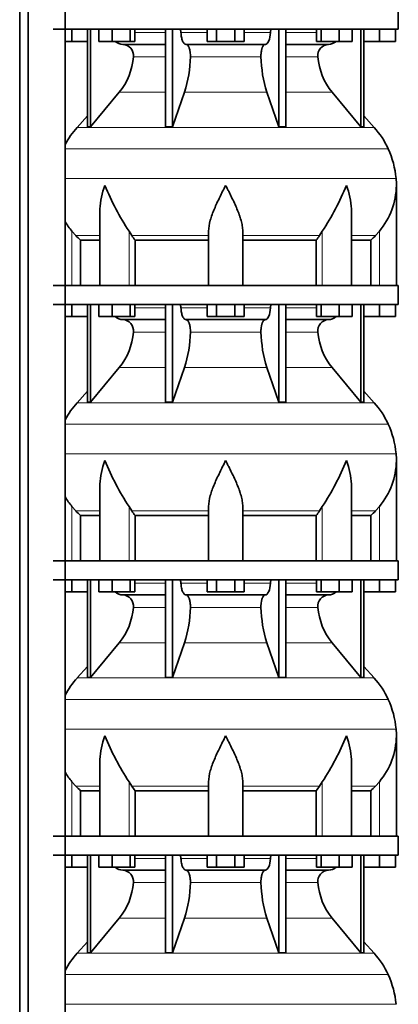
# Model space of a CAD drawing. Header units: millimetres. Extents: x 166 to 773, y -2192 to 1796.
# Tile 15 of 20: x 507 to 707, y 159 to 677. Entities that reach past the tile are written whole.
import ezdxf

# ---------------------------------------------------------------- set-up
doc = ezdxf.new("R2010")
doc.units = ezdxf.units.MM
doc.layers.add('LOW_134-10', color=7, linetype='Continuous')
doc.layers.add('VSI134_DIFFUSORE', color=7, linetype='Continuous')

# ---------------------------------------------------------------- blocks, each defined once
blk = doc.blocks.new('SE3')
at = {"layer": 'LOW_134-10', "color": 7, "linetype": 'Continuous', "lineweight": 35}
for p, q in [((507.09, -184.32), (507.09, 1282.18)), ((511.64, -184.32), (511.64, 1282.18)), ((531.03, 1282.18), (531.03, -184.32)), ((531.1, 672.18), (531.1, 537.18)), ((531.1, 527.18), (531.1, 392.18)), ((531.1, 382.18), (531.1, 247.18)), ((531.1, 237.18), (531.1, 102.18))]:
    blk.add_line(p, q, dxfattribs=at)
at = {"layer": 'VSI134_DIFFUSORE', "color": 7, "linetype": 'Continuous', "lineweight": 35}
for p, q in [((706.66, 672.18), (706.66, 682.18)), ((524.66, 672.18), (706.66, 672.18)), ((534.66, 665.78), (534.66, 672.18)), ((542.83, 672.18), (542.83, 620.73)), ((544.36, 672.18), (544.36, 620.73)), ((548.9, 665.78), (548.9, 672.18)), ((555.84, 665.78), (555.84, 672.18)), ((565.32, 665.78), (565.32, 672.18)), ((567.87, 665.78), (567.87, 672.18)), ((583.96, 672.18), (583.96, 620.73)), ((587.66, 672.18), (587.66, 620.73)), ((605.85, 665.78), (605.85, 672.18)), ((610.75, 665.78), (610.75, 672.18)), ((620.57, 665.78), (620.57, 672.18)), ((625.48, 665.78), (625.48, 672.18)), ((643.66, 672.18), (643.66, 620.73)), ((647.36, 672.18), (647.36, 620.73)), ((663.46, 665.78), (663.46, 672.18)), ((666, 665.78), (666, 672.18)), ((675.48, 665.78), (675.48, 672.18)), ((682.42, 665.78), (682.42, 672.18)), ((686.96, 672.18), (686.96, 620.73)), ((688.49, 672.18), (688.49, 620.73)), ((696.66, 665.78), (696.66, 672.18)), ((705.16, 665.78), (705.16, 672.18)), ((534.66, 665.78), (531.1, 665.78)), ((542.83, 665.78), (534.66, 665.78)), ((555.84, 665.78), (548.9, 665.78)), ((565.32, 665.78), (555.84, 665.78)), ((561.49, 664.18), (583.96, 664.18)), ((567.87, 665.78), (565.32, 665.78)), ((594.75, 664.18), (636.57, 664.18)), ((610.75, 665.78), (605.85, 665.78)), ((620.57, 665.78), (610.75, 665.78)), ((625.48, 665.78), (620.57, 665.78)), ((647.36, 664.18), (669.83, 664.18)), ((666, 665.78), (663.46, 665.78)), ((675.48, 665.78), (666, 665.78)), ((682.42, 665.78), (675.48, 665.78)), ((696.66, 665.78), (688.49, 665.78)), ((705.16, 665.78), (696.66, 665.78)), ((544.36, 620.73), (559.52, 638.94)), ((587.66, 620.73), (593.94, 638.94)), ((637.38, 638.94), (643.66, 620.73)), ((671.8, 638.94), (686.96, 620.73)), ((542.83, 626.5), (537.36, 620.43)), ((693.96, 620.43), (688.49, 626.5)), ((542.83, 620.73), (544.36, 620.73)), ((583.96, 620.73), (587.66, 620.73)), ((643.66, 620.73), (647.36, 620.73)), ((686.96, 620.73), (688.49, 620.73)), ((705.66, 537.18), (705.66, 589.92)), ((549.38, 576.54), (549.38, 537.18)), ((681.94, 537.18), (681.94, 576.54)), ((536.67, 563.48), (534.66, 565.78)), ((566.17, 563.48), (564.75, 565.78)), ((606.66, 537.18), (606.66, 565.78)), ((624.66, 537.18), (624.66, 565.78)), ((666.57, 565.78), (665.15, 563.48)), ((696.66, 565.78), (694.65, 563.48)), ((539.19, 561.04), (549.38, 561.04)), ((539.19, 537.18), (539.19, 561.04)), ((567.95, 561.04), (606.66, 561.04)), ((567.95, 537.18), (567.95, 561.04)), ((624.66, 561.04), (663.37, 561.04)), ((663.37, 561.04), (663.37, 537.18)), ((681.94, 561.04), (692.13, 561.04)), ((692.13, 561.04), (692.13, 537.18)), ((706.66, 537.18), (524.66, 537.18)), ((706.66, 527.18), (706.66, 537.18)), ((524.66, 527.18), (706.66, 527.18)), ((534.66, 520.78), (534.66, 527.18)), ((542.83, 527.18), (542.83, 475.73)), ((544.36, 527.18), (544.36, 475.73)), ((548.9, 520.78), (548.9, 527.18)), ((555.84, 520.78), (555.84, 527.18)), ((565.32, 520.78), (565.32, 527.18)), ((567.87, 520.78), (567.87, 527.18)), ((583.96, 527.18), (583.96, 475.73)), ((587.66, 527.18), (587.66, 475.73)), ((605.85, 520.78), (605.85, 527.18)), ((610.75, 520.78), (610.75, 527.18)), ((620.57, 520.78), (620.57, 527.18)), ((625.48, 520.78), (625.48, 527.18)), ((643.66, 527.18), (643.66, 475.73)), ((647.36, 527.18), (647.36, 475.73)), ((663.46, 520.78), (663.46, 527.18)), ((666, 520.78), (666, 527.18)), ((675.48, 520.78), (675.48, 527.18)), ((682.42, 520.78), (682.42, 527.18)), ((686.96, 527.18), (686.96, 475.73)), ((688.49, 527.18), (688.49, 475.73)), ((696.66, 520.78), (696.66, 527.18)), ((705.16, 520.78), (705.16, 527.18)), ((534.66, 520.78), (531.1, 520.78)), ((542.83, 520.78), (534.66, 520.78)), ((555.84, 520.78), (548.9, 520.78)), ((565.32, 520.78), (555.84, 520.78)), ((561.49, 519.18), (583.96, 519.18)), ((567.87, 520.78), (565.32, 520.78)), ((594.75, 519.18), (636.57, 519.18)), ((610.75, 520.78), (605.85, 520.78)), ((620.57, 520.78), (610.75, 520.78)), ((625.48, 520.78), (620.57, 520.78)), ((647.36, 519.18), (669.83, 519.18)), ((666, 520.78), (663.46, 520.78)), ((675.48, 520.78), (666, 520.78)), ((682.42, 520.78), (675.48, 520.78)), ((696.66, 520.78), (688.49, 520.78)), ((705.16, 520.78), (696.66, 520.78)), ((544.36, 475.73), (559.52, 493.94)), ((587.66, 475.73), (593.94, 493.94)), ((637.38, 493.94), (643.66, 475.73)), ((671.8, 493.94), (686.96, 475.73)), ((542.83, 481.5), (537.36, 475.43)), ((693.96, 475.43), (688.49, 481.5)), ((542.83, 475.73), (544.36, 475.73)), ((583.96, 475.73), (587.66, 475.73)), ((643.66, 475.73), (647.36, 475.73)), ((686.96, 475.73), (688.49, 475.73)), ((705.66, 392.18), (705.66, 444.92)), ((549.38, 431.54), (549.38, 392.18)), ((681.94, 392.18), (681.94, 431.54)), ((536.67, 418.48), (534.66, 420.78)), ((566.17, 418.48), (564.75, 420.78)), ((606.66, 392.18), (606.66, 420.78)), ((624.66, 392.18), (624.66, 420.78)), ((666.57, 420.78), (665.15, 418.48)), ((696.66, 420.78), (694.65, 418.48)), ((539.19, 416.04), (549.38, 416.04)), ((539.19, 392.18), (539.19, 416.04)), ((567.95, 416.04), (606.66, 416.04)), ((567.95, 392.18), (567.95, 416.04)), ((624.66, 416.04), (663.37, 416.04)), ((663.37, 416.04), (663.37, 392.18)), ((681.94, 416.04), (692.13, 416.04)), ((692.13, 416.04), (692.13, 392.18)), ((706.66, 392.18), (524.66, 392.18)), ((706.66, 382.18), (706.66, 392.18)), ((524.66, 382.18), (706.66, 382.18)), ((534.66, 375.78), (534.66, 382.18)), ((542.83, 382.18), (542.83, 330.73)), ((544.36, 382.18), (544.36, 330.73)), ((548.9, 375.78), (548.9, 382.18)), ((555.84, 375.78), (555.84, 382.18)), ((565.32, 375.78), (565.32, 382.18)), ((567.87, 375.78), (567.87, 382.18)), ((583.96, 382.18), (583.96, 330.73)), ((587.66, 382.18), (587.66, 330.73)), ((605.85, 375.78), (605.85, 382.18)), ((610.75, 375.78), (610.75, 382.18)), ((620.57, 375.78), (620.57, 382.18)), ((625.48, 375.78), (625.48, 382.18)), ((643.66, 382.18), (643.66, 330.73)), ((647.36, 382.18), (647.36, 330.73)), ((663.46, 375.78), (663.46, 382.18)), ((666, 375.78), (666, 382.18)), ((675.48, 375.78), (675.48, 382.18)), ((682.42, 375.78), (682.42, 382.18)), ((686.96, 382.18), (686.96, 330.73)), ((688.49, 382.18), (688.49, 330.73)), ((696.66, 375.78), (696.66, 382.18)), ((705.16, 375.78), (705.16, 382.18)), ((534.66, 375.78), (531.1, 375.78)), ((542.83, 375.78), (534.66, 375.78)), ((555.84, 375.78), (548.9, 375.78)), ((565.32, 375.78), (555.84, 375.78)), ((561.49, 374.18), (583.96, 374.18)), ((567.87, 375.78), (565.32, 375.78)), ((594.75, 374.18), (636.57, 374.18)), ((610.75, 375.78), (605.85, 375.78)), ((620.57, 375.78), (610.75, 375.78)), ((625.48, 375.78), (620.57, 375.78)), ((647.36, 374.18), (669.83, 374.18)), ((666, 375.78), (663.46, 375.78)), ((675.48, 375.78), (666, 375.78)), ((682.42, 375.78), (675.48, 375.78)), ((696.66, 375.78), (688.49, 375.78)), ((705.16, 375.78), (696.66, 375.78)), ((544.36, 330.73), (559.52, 348.94)), ((587.66, 330.73), (593.94, 348.94)), ((637.38, 348.94), (643.66, 330.73)), ((671.8, 348.94), (686.96, 330.73)), ((542.83, 336.5), (537.36, 330.43)), ((693.96, 330.43), (688.49, 336.5)), ((542.83, 330.73), (544.36, 330.73)), ((583.96, 330.73), (587.66, 330.73)), ((643.66, 330.73), (647.36, 330.73)), ((686.96, 330.73), (688.49, 330.73)), ((705.66, 247.18), (705.66, 299.92)), ((549.38, 286.54), (549.38, 247.18)), ((681.94, 247.18), (681.94, 286.54)), ((536.67, 273.48), (534.66, 275.78)), ((566.17, 273.48), (564.75, 275.78)), ((606.66, 247.18), (606.66, 275.78)), ((624.66, 247.18), (624.66, 275.78)), ((666.57, 275.78), (665.15, 273.48)), ((696.66, 275.78), (694.65, 273.48)), ((539.19, 271.04), (549.38, 271.04)), ((539.19, 247.18), (539.19, 271.04)), ((567.95, 271.04), (606.66, 271.04)), ((567.95, 247.18), (567.95, 271.04)), ((624.66, 271.04), (663.37, 271.04)), ((663.37, 271.04), (663.37, 247.18)), ((681.94, 271.04), (692.13, 271.04)), ((692.13, 271.04), (692.13, 247.18)), ((706.66, 247.18), (524.66, 247.18)), ((706.66, 237.18), (706.66, 247.18)), ((524.66, 237.18), (706.66, 237.18)), ((534.66, 230.78), (534.66, 237.18)), ((542.83, 237.18), (542.83, 185.73)), ((544.36, 237.18), (544.36, 185.73)), ((548.9, 230.78), (548.9, 237.18)), ((555.84, 230.78), (555.84, 237.18)), ((565.32, 230.78), (565.32, 237.18)), ((567.87, 230.78), (567.87, 237.18)), ((583.96, 237.18), (583.96, 185.73)), ((587.66, 237.18), (587.66, 185.73)), ((605.85, 230.78), (605.85, 237.18)), ((610.75, 230.78), (610.75, 237.18)), ((620.57, 230.78), (620.57, 237.18)), ((625.48, 230.78), (625.48, 237.18)), ((643.66, 237.18), (643.66, 185.73)), ((647.36, 237.18), (647.36, 185.73)), ((663.46, 230.78), (663.46, 237.18)), ((666, 230.78), (666, 237.18)), ((675.48, 230.78), (675.48, 237.18)), ((682.42, 230.78), (682.42, 237.18)), ((686.96, 237.18), (686.96, 185.73)), ((688.49, 237.18), (688.49, 185.73)), ((696.66, 230.78), (696.66, 237.18)), ((705.16, 230.78), (705.16, 237.18)), ((534.66, 230.78), (531.1, 230.78)), ((542.83, 230.78), (534.66, 230.78)), ((555.84, 230.78), (548.9, 230.78)), ((565.32, 230.78), (555.84, 230.78)), ((561.49, 229.18), (583.96, 229.18)), ((567.87, 230.78), (565.32, 230.78)), ((594.75, 229.18), (636.57, 229.18)), ((610.75, 230.78), (605.85, 230.78)), ((620.57, 230.78), (610.75, 230.78)), ((625.48, 230.78), (620.57, 230.78)), ((647.36, 229.18), (669.83, 229.18)), ((666, 230.78), (663.46, 230.78)), ((675.48, 230.78), (666, 230.78)), ((682.42, 230.78), (675.48, 230.78)), ((696.66, 230.78), (688.49, 230.78)), ((705.16, 230.78), (696.66, 230.78)), ((544.36, 185.73), (559.52, 203.94)), ((587.66, 185.73), (593.94, 203.94)), ((637.38, 203.94), (643.66, 185.73)), ((671.8, 203.94), (686.96, 185.73)), ((542.83, 191.5), (537.36, 185.43)), ((693.96, 185.43), (688.49, 191.5)), ((542.83, 185.73), (544.36, 185.73)), ((583.96, 185.73), (587.66, 185.73)), ((643.66, 185.73), (647.36, 185.73)), ((686.96, 185.73), (688.49, 185.73))]:
    blk.add_line(p, q, dxfattribs=at)
at = {"layer": 'VSI134_DIFFUSORE', "color": 4, "linetype": 'Continuous', "lineweight": 9}
for p, q in [((567.87, 670.41), (583.96, 670.41)), ((592.09, 670.41), (605.85, 670.41)), ((625.48, 670.41), (639.23, 670.41)), ((647.36, 670.41), (663.46, 670.41)), ((583.96, 657.64), (567.03, 657.64)), ((634.27, 657.64), (597.05, 657.64)), ((664.29, 657.64), (647.36, 657.64)), ((559.52, 638.94), (583.96, 638.94)), ((593.94, 638.94), (637.38, 638.94)), ((647.36, 638.94), (671.8, 638.94)), ((537.36, 620.43), (693.96, 620.43)), ((701.33, 609.17), (531.1, 609.17)), ((531.1, 593.54), (705.49, 593.54)), ((534.66, 537.18), (534.66, 565.78)), ((564.75, 537.18), (564.75, 565.78)), ((666.57, 537.18), (666.57, 565.78)), ((696.66, 537.18), (696.66, 565.78)), ((549.38, 563.48), (536.67, 563.48)), ((606.66, 563.48), (566.17, 563.48)), ((624.66, 563.48), (665.15, 563.48)), ((681.94, 563.48), (694.65, 563.48)), ((567.87, 525.41), (583.96, 525.41)), ((592.09, 525.41), (605.85, 525.41)), ((625.48, 525.41), (639.23, 525.41)), ((647.36, 525.41), (663.46, 525.41)), ((583.96, 512.64), (567.03, 512.64)), ((634.27, 512.64), (597.05, 512.64)), ((664.29, 512.64), (647.36, 512.64)), ((559.52, 493.94), (583.96, 493.94)), ((593.94, 493.94), (637.38, 493.94)), ((647.36, 493.94), (671.8, 493.94)), ((537.36, 475.43), (693.96, 475.43)), ((701.33, 464.17), (531.1, 464.17)), ((531.1, 448.54), (705.49, 448.54)), ((534.66, 392.18), (534.66, 420.78)), ((564.75, 392.18), (564.75, 420.78)), ((666.57, 392.18), (666.57, 420.78)), ((696.66, 392.18), (696.66, 420.78)), ((549.38, 418.48), (536.67, 418.48)), ((606.66, 418.48), (566.17, 418.48)), ((624.66, 418.48), (665.15, 418.48)), ((681.94, 418.48), (694.65, 418.48)), ((567.87, 380.41), (583.96, 380.41)), ((592.09, 380.41), (605.85, 380.41)), ((625.48, 380.41), (639.23, 380.41)), ((647.36, 380.41), (663.46, 380.41)), ((583.96, 367.64), (567.03, 367.64)), ((634.27, 367.64), (597.05, 367.64)), ((664.29, 367.64), (647.36, 367.64)), ((559.52, 348.94), (583.96, 348.94)), ((593.94, 348.94), (637.38, 348.94)), ((647.36, 348.94), (671.8, 348.94)), ((537.36, 330.43), (693.96, 330.43)), ((701.33, 319.17), (531.1, 319.17)), ((531.1, 303.54), (705.49, 303.54)), ((534.66, 247.18), (534.66, 275.78)), ((564.75, 247.18), (564.75, 275.78)), ((666.57, 247.18), (666.57, 275.78)), ((696.66, 247.18), (696.66, 275.78)), ((549.38, 273.48), (536.67, 273.48)), ((606.66, 273.48), (566.17, 273.48)), ((624.66, 273.48), (665.15, 273.48)), ((681.94, 273.48), (694.65, 273.48)), ((567.87, 235.41), (583.96, 235.41)), ((592.09, 235.41), (605.85, 235.41)), ((625.48, 235.41), (639.23, 235.41)), ((647.36, 235.41), (663.46, 235.41)), ((583.96, 222.64), (567.03, 222.64)), ((634.27, 222.64), (597.05, 222.64)), ((664.29, 222.64), (647.36, 222.64)), ((559.52, 203.94), (583.96, 203.94)), ((593.94, 203.94), (637.38, 203.94)), ((647.36, 203.94), (671.8, 203.94)), ((537.36, 185.43), (693.96, 185.43)), ((701.33, 174.17), (531.1, 174.17)), ((531.1, 158.54), (705.49, 158.54))]:
    blk.add_line(p, q, dxfattribs=at)
at = {"layer": 'VSI134_DIFFUSORE', "color": 7, "linetype": 'Continuous', "lineweight": 35}
for centre, radius, start, end in [((561.72, 670.86), 6.68, 229.5852, 268.0094), ((561.2, 658.32), 5.87, 353.3223, 87.2173), ((670.1, 658.34), 5.85, 92.5772, 186.8833), ((669.6, 670.86), 6.68, 271.9979, 310.3729), ((533.73, 660.16), 33.4, 320.5472, 355.6594), ((532.09, 658.84), 64.97, 342.1602, 358.9354), ((700.74, 659.09), 66.48, 181.2569, 197.6475), ((697.7, 660.21), 33.51, 184.3996, 219.3938), ((570.06, 590.98), 44, 138, 152.3158), ((661.26, 590.98), 44, 24.4088, 42), ((656.71, 588.92), 49, 5.4174, 24.4088), ((667.16, 589.91), 38.5, 359.9861, 5.4174), ((677.84, 640.85), 135.74, 202.0412, 213.5763), ((553.48, 640.85), 135.74, 326.4237, 337.9588), ((666.97, 590.59), 38.7, 320.1094, 358.9842), ((564.35, 590.59), 38.7, 210.5496, 219.8906), ((599.28, 585.7), 39.88, 213.8582, 218.2062), ((632.04, 585.7), 39.88, 321.7938, 326.1418), ((561.72, 525.86), 6.68, 229.5852, 268.0094), ((561.2, 513.32), 5.87, 353.3223, 87.2173), ((670.1, 513.34), 5.85, 92.5772, 186.8833), ((669.6, 525.86), 6.68, 271.9979, 310.3729), ((533.73, 515.16), 33.4, 320.5472, 355.6594), ((532.09, 513.84), 64.97, 342.1602, 358.9354), ((700.74, 514.09), 66.48, 181.2569, 197.6475), ((697.7, 515.21), 33.51, 184.3996, 219.3938), ((570.06, 445.98), 44, 138, 152.3158), ((661.26, 445.98), 44, 24.4088, 42), ((656.71, 443.92), 49, 5.4174, 24.4088), ((667.16, 444.91), 38.5, 359.9861, 5.4174), ((677.84, 495.85), 135.74, 202.0412, 213.5763), ((553.48, 495.85), 135.74, 326.4237, 337.9588), ((666.97, 445.59), 38.7, 320.1094, 358.9842), ((564.35, 445.59), 38.7, 210.5496, 219.8906), ((599.28, 440.7), 39.88, 213.8582, 218.2062), ((632.04, 440.7), 39.88, 321.7938, 326.1418), ((561.72, 380.86), 6.68, 229.5852, 268.0094), ((561.2, 368.32), 5.87, 353.3223, 87.2173), ((670.1, 368.34), 5.85, 92.5772, 186.8833), ((669.6, 380.86), 6.68, 271.9979, 310.3729), ((533.73, 370.16), 33.4, 320.5472, 355.6594), ((532.09, 368.84), 64.97, 342.1602, 358.9354), ((700.74, 369.09), 66.48, 181.2569, 197.6475), ((697.7, 370.21), 33.51, 184.3996, 219.3938), ((570.06, 300.98), 44, 138, 152.3158), ((661.26, 300.98), 44, 24.4088, 42), ((656.71, 298.92), 49, 5.4174, 24.4088), ((667.16, 299.91), 38.5, 359.9861, 5.4174), ((677.84, 350.85), 135.74, 202.0412, 213.5763), ((553.48, 350.85), 135.74, 326.4237, 337.9588), ((666.97, 300.59), 38.7, 320.1094, 358.9842), ((564.35, 300.59), 38.7, 210.5496, 219.8906), ((599.28, 295.7), 39.88, 213.8582, 218.2062), ((632.04, 295.7), 39.88, 321.7938, 326.1418), ((561.72, 235.86), 6.68, 229.5852, 268.0094), ((561.2, 223.32), 5.87, 353.3223, 87.2173), ((670.1, 223.34), 5.85, 92.5772, 186.8833), ((669.6, 235.86), 6.68, 271.9979, 310.3729), ((533.73, 225.16), 33.4, 320.5472, 355.6594), ((532.09, 223.84), 64.97, 342.1602, 358.9354), ((700.74, 224.09), 66.48, 181.2569, 197.6475), ((697.7, 225.21), 33.51, 184.3996, 219.3938), ((570.06, 155.98), 44, 138, 152.3158), ((661.26, 155.98), 44, 24.4088, 42), ((656.71, 153.92), 49, 5.4174, 24.4088)]:
    blk.add_arc(centre, radius, start, end, dxfattribs=at)
for points, knots in [([(591.33, 672.18), (591.37, 672.18), (591.42, 672.17), (591.51, 672.13), (591.56, 672.1), (591.69, 671.97), (591.77, 671.84), (591.91, 671.51), (591.96, 671.32), (592.05, 670.89), (592.08, 670.65), (592.09, 670.41)], [0, 0, 0, 0, 0.125, 0.125, 0.25, 0.25, 0.5, 0.5, 0.75, 0.75, 1, 1, 1, 1]), ([(594.75, 664.18), (594.59, 664.18), (594.43, 664.22), (594.19, 664.34), (594.11, 664.39), (593.95, 664.5), (593.87, 664.57), (593.64, 664.79), (593.5, 664.98), (593.22, 665.43), (593.09, 665.68), (592.85, 666.24), (592.73, 666.56), (592.53, 667.23), (592.45, 667.59), (592.3, 668.34), (592.23, 668.74), (592.14, 669.56), (592.11, 669.98), (592.09, 670.41)], [0, 0, 0, 0, 0.125, 0.125, 0.1875, 0.1875, 0.25, 0.25, 0.375, 0.375, 0.5, 0.5, 0.625, 0.625, 0.75, 0.75, 0.875, 0.875, 1, 1, 1, 1]), ([(639.23, 670.41), (639.16, 668.7), (638.84, 667.1), (637.87, 664.83), (637.22, 664.18), (636.57, 664.18)], [0, 0, 0, 0, 0.5, 0.5, 1, 1, 1, 1]), ([(639.23, 670.41), (639.24, 670.65), (639.27, 670.88), (639.33, 671.21), (639.36, 671.31), (639.42, 671.5), (639.45, 671.59), (639.52, 671.76), (639.56, 671.83), (639.63, 671.95), (639.68, 672.01), (639.76, 672.1), (639.81, 672.13), (639.9, 672.17), (639.95, 672.18), (639.99, 672.18)], [0, 0, 0, 0, 0.25, 0.25, 0.375, 0.375, 0.5, 0.5, 0.625, 0.625, 0.75, 0.75, 0.875, 0.875, 1, 1, 1, 1]), ([(594.75, 664.18), (594.83, 664.18), (594.91, 664.17), (595.07, 664.13), (595.15, 664.1), (595.38, 663.97), (595.53, 663.84), (595.83, 663.5), (595.96, 663.3), (596.16, 662.94), (596.22, 662.81), (596.34, 662.53), (596.4, 662.38), (596.56, 661.92), (596.65, 661.59), (596.78, 661.05), (596.81, 660.87), (596.88, 660.49), (596.91, 660.3), (596.99, 659.71), (597.02, 659.3), (597.06, 658.47), (597.06, 658.05), (597.05, 657.64)], [0, 0, 0, 0, 0.0625, 0.0625, 0.125, 0.125, 0.25, 0.25, 0.375, 0.375, 0.4375, 0.4375, 0.5, 0.5, 0.625, 0.625, 0.6875, 0.6875, 0.75, 0.75, 0.875, 0.875, 1, 1, 1, 1]), ([(634.27, 657.64), (634.26, 658.05), (634.26, 658.47), (634.29, 659.09), (634.3, 659.29), (634.34, 659.7), (634.36, 659.9), (634.44, 660.49), (634.5, 660.87), (634.63, 661.41), (634.67, 661.58), (634.77, 661.92), (634.87, 662.24), (634.98, 662.53), (635.1, 662.8), (635.16, 662.94), (635.36, 663.3), (635.5, 663.51), (635.79, 663.84), (635.94, 663.97), (636.25, 664.14), (636.41, 664.18), (636.57, 664.18)], [0, 0, 0, 0, 0.125, 0.125, 0.1875, 0.1875, 0.25, 0.25, 0.375, 0.375, 0.4375, 0.4375, 0.5, 0.5625, 0.5625, 0.625, 0.625, 0.75, 0.75, 0.875, 0.875, 1, 1, 1, 1]), ([(549.38, 576.53), (549.38, 576.85), (549.39, 577.18), (549.54, 581.55), (550.53, 585.76), (552.02, 589.91)], [0.4601729, 0.4601729, 0.4601729, 0.4601729, 0.5, 0.5, 1, 1, 1, 1]), ([(606.66, 565.78), (606.66, 567.61), (607.02, 569.55), (608.12, 573.49), (608.86, 575.5), (610.58, 579.6), (611.54, 581.64), (613.04, 584.72), (613.55, 585.75), (614.6, 587.82), (615.13, 588.88), (615.66, 589.91)], [0, 0, 0, 0, 0.25, 0.25, 0.5, 0.5, 0.75, 0.75, 0.875, 0.875, 1, 1, 1, 1]), ([(624.66, 565.78), (624.66, 566.69), (624.57, 567.63), (624.26, 569.53), (624.04, 570.5), (623.62, 571.98), (623.47, 572.48), (623.15, 573.48), (622.98, 573.98), (622.44, 575.48), (622.04, 576.49), (621.2, 578.52), (620.74, 579.54), (619.8, 581.59), (619.3, 582.63), (618.29, 584.71), (617.77, 585.74), (616.99, 587.3), (616.72, 587.82), (616.32, 588.6), (616.19, 588.86), (615.93, 589.39), (615.79, 589.65), (615.66, 589.91)], [0, 0, 0, 0, 0.125, 0.125, 0.25, 0.25, 0.3125, 0.3125, 0.375, 0.375, 0.5, 0.5, 0.625, 0.625, 0.75, 0.75, 0.875, 0.875, 0.9375, 0.9375, 0.96875, 0.96875, 1, 1, 1, 1]), ([(681.94, 576.53), (681.94, 576.85), (681.93, 577.18), (681.78, 581.55), (680.79, 585.76), (679.3, 589.91)], [0.4601729, 0.4601729, 0.4601729, 0.4601729, 0.5, 0.5, 1, 1, 1, 1]), ([(591.33, 527.18), (591.37, 527.18), (591.42, 527.17), (591.51, 527.13), (591.56, 527.1), (591.69, 526.97), (591.77, 526.84), (591.91, 526.51), (591.96, 526.32), (592.05, 525.89), (592.08, 525.65), (592.09, 525.41)], [0, 0, 0, 0, 0.125, 0.125, 0.25, 0.25, 0.5, 0.5, 0.75, 0.75, 1, 1, 1, 1]), ([(594.75, 519.18), (594.59, 519.18), (594.43, 519.22), (594.19, 519.34), (594.11, 519.39), (593.95, 519.5), (593.87, 519.57), (593.64, 519.79), (593.5, 519.98), (593.22, 520.43), (593.09, 520.68), (592.85, 521.24), (592.73, 521.56), (592.53, 522.23), (592.45, 522.59), (592.3, 523.34), (592.23, 523.74), (592.14, 524.56), (592.11, 524.98), (592.09, 525.41)], [0, 0, 0, 0, 0.125, 0.125, 0.1875, 0.1875, 0.25, 0.25, 0.375, 0.375, 0.5, 0.5, 0.625, 0.625, 0.75, 0.75, 0.875, 0.875, 1, 1, 1, 1]), ([(639.23, 525.41), (639.16, 523.7), (638.84, 522.1), (637.87, 519.83), (637.22, 519.18), (636.57, 519.18)], [0, 0, 0, 0, 0.5, 0.5, 1, 1, 1, 1]), ([(639.23, 525.41), (639.24, 525.65), (639.27, 525.88), (639.33, 526.21), (639.36, 526.31), (639.42, 526.5), (639.45, 526.59), (639.52, 526.76), (639.56, 526.83), (639.63, 526.95), (639.68, 527.01), (639.76, 527.1), (639.81, 527.13), (639.9, 527.17), (639.95, 527.18), (639.99, 527.18)], [0, 0, 0, 0, 0.25, 0.25, 0.375, 0.375, 0.5, 0.5, 0.625, 0.625, 0.75, 0.75, 0.875, 0.875, 1, 1, 1, 1]), ([(594.75, 519.18), (594.83, 519.18), (594.91, 519.17), (595.07, 519.13), (595.15, 519.1), (595.38, 518.97), (595.53, 518.84), (595.83, 518.5), (595.96, 518.3), (596.16, 517.94), (596.22, 517.81), (596.34, 517.53), (596.4, 517.38), (596.56, 516.92), (596.65, 516.59), (596.78, 516.05), (596.81, 515.87), (596.88, 515.49), (596.91, 515.3), (596.99, 514.71), (597.02, 514.3), (597.06, 513.47), (597.06, 513.05), (597.05, 512.64)], [0, 0, 0, 0, 0.0625, 0.0625, 0.125, 0.125, 0.25, 0.25, 0.375, 0.375, 0.4375, 0.4375, 0.5, 0.5, 0.625, 0.625, 0.6875, 0.6875, 0.75, 0.75, 0.875, 0.875, 1, 1, 1, 1]), ([(634.27, 512.64), (634.26, 513.05), (634.26, 513.47), (634.29, 514.09), (634.3, 514.29), (634.34, 514.7), (634.36, 514.9), (634.44, 515.49), (634.5, 515.87), (634.63, 516.41), (634.67, 516.58), (634.77, 516.92), (634.87, 517.24), (634.98, 517.53), (635.1, 517.8), (635.16, 517.94), (635.36, 518.3), (635.5, 518.51), (635.79, 518.84), (635.94, 518.97), (636.25, 519.14), (636.41, 519.18), (636.57, 519.18)], [0, 0, 0, 0, 0.125, 0.125, 0.1875, 0.1875, 0.25, 0.25, 0.375, 0.375, 0.4375, 0.4375, 0.5, 0.5625, 0.5625, 0.625, 0.625, 0.75, 0.75, 0.875, 0.875, 1, 1, 1, 1]), ([(549.38, 431.53), (549.38, 431.85), (549.39, 432.18), (549.54, 436.55), (550.53, 440.76), (552.02, 444.91)], [0.4601729, 0.4601729, 0.4601729, 0.4601729, 0.5, 0.5, 1, 1, 1, 1]), ([(606.66, 420.78), (606.66, 422.61), (607.02, 424.55), (608.12, 428.49), (608.86, 430.5), (610.58, 434.6), (611.54, 436.64), (613.04, 439.72), (613.55, 440.75), (614.6, 442.82), (615.13, 443.88), (615.66, 444.91)], [0, 0, 0, 0, 0.25, 0.25, 0.5, 0.5, 0.75, 0.75, 0.875, 0.875, 1, 1, 1, 1]), ([(624.66, 420.78), (624.66, 421.69), (624.57, 422.63), (624.26, 424.53), (624.04, 425.5), (623.62, 426.98), (623.47, 427.48), (623.15, 428.48), (622.98, 428.98), (622.44, 430.48), (622.04, 431.49), (621.2, 433.52), (620.74, 434.54), (619.8, 436.59), (619.3, 437.63), (618.29, 439.71), (617.77, 440.74), (616.99, 442.3), (616.72, 442.82), (616.32, 443.6), (616.19, 443.86), (615.93, 444.39), (615.79, 444.65), (615.66, 444.91)], [0, 0, 0, 0, 0.125, 0.125, 0.25, 0.25, 0.3125, 0.3125, 0.375, 0.375, 0.5, 0.5, 0.625, 0.625, 0.75, 0.75, 0.875, 0.875, 0.9375, 0.9375, 0.96875, 0.96875, 1, 1, 1, 1]), ([(681.94, 431.53), (681.94, 431.85), (681.93, 432.18), (681.78, 436.55), (680.79, 440.76), (679.3, 444.91)], [0.4601729, 0.4601729, 0.4601729, 0.4601729, 0.5, 0.5, 1, 1, 1, 1]), ([(591.33, 382.18), (591.37, 382.18), (591.42, 382.17), (591.51, 382.13), (591.56, 382.1), (591.69, 381.97), (591.77, 381.84), (591.91, 381.51), (591.96, 381.32), (592.05, 380.89), (592.08, 380.65), (592.09, 380.41)], [0, 0, 0, 0, 0.125, 0.125, 0.25, 0.25, 0.5, 0.5, 0.75, 0.75, 1, 1, 1, 1]), ([(594.75, 374.18), (594.59, 374.18), (594.43, 374.22), (594.19, 374.34), (594.11, 374.39), (593.95, 374.5), (593.87, 374.57), (593.64, 374.79), (593.5, 374.98), (593.22, 375.43), (593.09, 375.68), (592.85, 376.24), (592.73, 376.56), (592.53, 377.23), (592.45, 377.59), (592.3, 378.34), (592.23, 378.74), (592.14, 379.56), (592.11, 379.98), (592.09, 380.41)], [0, 0, 0, 0, 0.125, 0.125, 0.1875, 0.1875, 0.25, 0.25, 0.375, 0.375, 0.5, 0.5, 0.625, 0.625, 0.75, 0.75, 0.875, 0.875, 1, 1, 1, 1]), ([(639.23, 380.41), (639.16, 378.7), (638.84, 377.1), (637.87, 374.83), (637.22, 374.18), (636.57, 374.18)], [0, 0, 0, 0, 0.5, 0.5, 1, 1, 1, 1]), ([(639.23, 380.41), (639.24, 380.65), (639.27, 380.88), (639.33, 381.21), (639.36, 381.31), (639.42, 381.5), (639.45, 381.59), (639.52, 381.76), (639.56, 381.83), (639.63, 381.95), (639.68, 382.01), (639.76, 382.1), (639.81, 382.13), (639.9, 382.17), (639.95, 382.18), (639.99, 382.18)], [0, 0, 0, 0, 0.25, 0.25, 0.375, 0.375, 0.5, 0.5, 0.625, 0.625, 0.75, 0.75, 0.875, 0.875, 1, 1, 1, 1]), ([(594.75, 374.18), (594.83, 374.18), (594.91, 374.17), (595.07, 374.13), (595.15, 374.1), (595.38, 373.97), (595.53, 373.84), (595.83, 373.5), (595.96, 373.3), (596.16, 372.94), (596.22, 372.81), (596.34, 372.53), (596.4, 372.38), (596.56, 371.92), (596.65, 371.59), (596.78, 371.05), (596.81, 370.87), (596.88, 370.49), (596.91, 370.3), (596.99, 369.71), (597.02, 369.3), (597.06, 368.47), (597.06, 368.05), (597.05, 367.64)], [0, 0, 0, 0, 0.0625, 0.0625, 0.125, 0.125, 0.25, 0.25, 0.375, 0.375, 0.4375, 0.4375, 0.5, 0.5, 0.625, 0.625, 0.6875, 0.6875, 0.75, 0.75, 0.875, 0.875, 1, 1, 1, 1]), ([(634.27, 367.64), (634.26, 368.05), (634.26, 368.47), (634.29, 369.09), (634.3, 369.29), (634.34, 369.7), (634.36, 369.9), (634.44, 370.49), (634.5, 370.87), (634.63, 371.41), (634.67, 371.58), (634.77, 371.92), (634.87, 372.24), (634.98, 372.53), (635.1, 372.8), (635.16, 372.94), (635.36, 373.3), (635.5, 373.51), (635.79, 373.84), (635.94, 373.97), (636.25, 374.14), (636.41, 374.18), (636.57, 374.18)], [0, 0, 0, 0, 0.125, 0.125, 0.1875, 0.1875, 0.25, 0.25, 0.375, 0.375, 0.4375, 0.4375, 0.5, 0.5625, 0.5625, 0.625, 0.625, 0.75, 0.75, 0.875, 0.875, 1, 1, 1, 1]), ([(549.38, 286.53), (549.38, 286.85), (549.39, 287.18), (549.54, 291.55), (550.53, 295.76), (552.02, 299.91)], [0.4601729, 0.4601729, 0.4601729, 0.4601729, 0.5, 0.5, 1, 1, 1, 1]), ([(606.66, 275.78), (606.66, 277.61), (607.02, 279.55), (608.12, 283.49), (608.86, 285.5), (610.58, 289.6), (611.54, 291.64), (613.04, 294.72), (613.55, 295.75), (614.6, 297.82), (615.13, 298.88), (615.66, 299.91)], [0, 0, 0, 0, 0.25, 0.25, 0.5, 0.5, 0.75, 0.75, 0.875, 0.875, 1, 1, 1, 1]), ([(624.66, 275.78), (624.66, 276.69), (624.57, 277.63), (624.26, 279.53), (624.04, 280.5), (623.62, 281.98), (623.47, 282.48), (623.15, 283.48), (622.98, 283.98), (622.44, 285.48), (622.04, 286.49), (621.2, 288.52), (620.74, 289.54), (619.8, 291.59), (619.3, 292.63), (618.29, 294.71), (617.77, 295.74), (616.99, 297.3), (616.72, 297.82), (616.32, 298.6), (616.19, 298.86), (615.93, 299.39), (615.79, 299.65), (615.66, 299.91)], [0, 0, 0, 0, 0.125, 0.125, 0.25, 0.25, 0.3125, 0.3125, 0.375, 0.375, 0.5, 0.5, 0.625, 0.625, 0.75, 0.75, 0.875, 0.875, 0.9375, 0.9375, 0.96875, 0.96875, 1, 1, 1, 1]), ([(681.94, 286.53), (681.94, 286.85), (681.93, 287.18), (681.78, 291.55), (680.79, 295.76), (679.3, 299.91)], [0.4601729, 0.4601729, 0.4601729, 0.4601729, 0.5, 0.5, 1, 1, 1, 1]), ([(591.33, 237.18), (591.37, 237.18), (591.42, 237.17), (591.51, 237.13), (591.56, 237.1), (591.69, 236.97), (591.77, 236.84), (591.91, 236.51), (591.96, 236.32), (592.05, 235.89), (592.08, 235.65), (592.09, 235.41)], [0, 0, 0, 0, 0.125, 0.125, 0.25, 0.25, 0.5, 0.5, 0.75, 0.75, 1, 1, 1, 1]), ([(594.75, 229.18), (594.59, 229.18), (594.43, 229.22), (594.19, 229.34), (594.11, 229.39), (593.95, 229.5), (593.87, 229.57), (593.64, 229.79), (593.5, 229.98), (593.22, 230.43), (593.09, 230.68), (592.85, 231.24), (592.73, 231.56), (592.53, 232.23), (592.45, 232.59), (592.3, 233.34), (592.23, 233.74), (592.14, 234.56), (592.11, 234.98), (592.09, 235.41)], [0, 0, 0, 0, 0.125, 0.125, 0.1875, 0.1875, 0.25, 0.25, 0.375, 0.375, 0.5, 0.5, 0.625, 0.625, 0.75, 0.75, 0.875, 0.875, 1, 1, 1, 1]), ([(639.23, 235.41), (639.16, 233.7), (638.84, 232.1), (637.87, 229.83), (637.22, 229.18), (636.57, 229.18)], [0, 0, 0, 0, 0.5, 0.5, 1, 1, 1, 1]), ([(639.23, 235.41), (639.24, 235.65), (639.27, 235.88), (639.33, 236.21), (639.36, 236.31), (639.42, 236.5), (639.45, 236.59), (639.52, 236.76), (639.56, 236.83), (639.63, 236.95), (639.68, 237.01), (639.76, 237.1), (639.81, 237.13), (639.9, 237.17), (639.95, 237.18), (639.99, 237.18)], [0, 0, 0, 0, 0.25, 0.25, 0.375, 0.375, 0.5, 0.5, 0.625, 0.625, 0.75, 0.75, 0.875, 0.875, 1, 1, 1, 1]), ([(594.75, 229.18), (594.83, 229.18), (594.91, 229.17), (595.07, 229.13), (595.15, 229.1), (595.38, 228.97), (595.53, 228.84), (595.83, 228.5), (595.96, 228.3), (596.16, 227.94), (596.22, 227.81), (596.34, 227.53), (596.4, 227.38), (596.56, 226.92), (596.65, 226.59), (596.78, 226.05), (596.81, 225.87), (596.88, 225.49), (596.91, 225.3), (596.99, 224.71), (597.02, 224.3), (597.06, 223.47), (597.06, 223.05), (597.05, 222.64)], [0, 0, 0, 0, 0.0625, 0.0625, 0.125, 0.125, 0.25, 0.25, 0.375, 0.375, 0.4375, 0.4375, 0.5, 0.5, 0.625, 0.625, 0.6875, 0.6875, 0.75, 0.75, 0.875, 0.875, 1, 1, 1, 1]), ([(634.27, 222.64), (634.26, 223.05), (634.26, 223.47), (634.29, 224.09), (634.3, 224.29), (634.34, 224.7), (634.36, 224.9), (634.44, 225.49), (634.5, 225.87), (634.63, 226.41), (634.67, 226.58), (634.77, 226.92), (634.87, 227.24), (634.98, 227.53), (635.1, 227.8), (635.16, 227.94), (635.36, 228.3), (635.5, 228.51), (635.79, 228.84), (635.94, 228.97), (636.25, 229.14), (636.41, 229.18), (636.57, 229.18)], [0, 0, 0, 0, 0.125, 0.125, 0.1875, 0.1875, 0.25, 0.25, 0.375, 0.375, 0.4375, 0.4375, 0.5, 0.5625, 0.5625, 0.625, 0.625, 0.75, 0.75, 0.875, 0.875, 1, 1, 1, 1])]:
    blk.add_open_spline(points, degree=3, knots=knots, dxfattribs=at)
for points in [[(539.19, 561.04), (538.32, 561.82), (537.48, 562.64), (536.67, 563.48)], [(694.65, 563.48), (693.84, 562.64), (693, 561.82), (692.13, 561.04)], [(539.19, 416.04), (538.32, 416.82), (537.48, 417.64), (536.67, 418.48)], [(694.65, 418.48), (693.84, 417.64), (693, 416.82), (692.13, 416.04)], [(539.19, 271.04), (538.32, 271.82), (537.48, 272.64), (536.67, 273.48)], [(694.65, 273.48), (693.84, 272.64), (693, 271.82), (692.13, 271.04)]]:
    blk.add_open_spline(points, degree=3, dxfattribs=at)

msp = doc.modelspace()

# ---------------------------------------------------------------- block references
msp.add_blockref('SE3', (0, 0))

doc.saveas('drawing.dxf')
